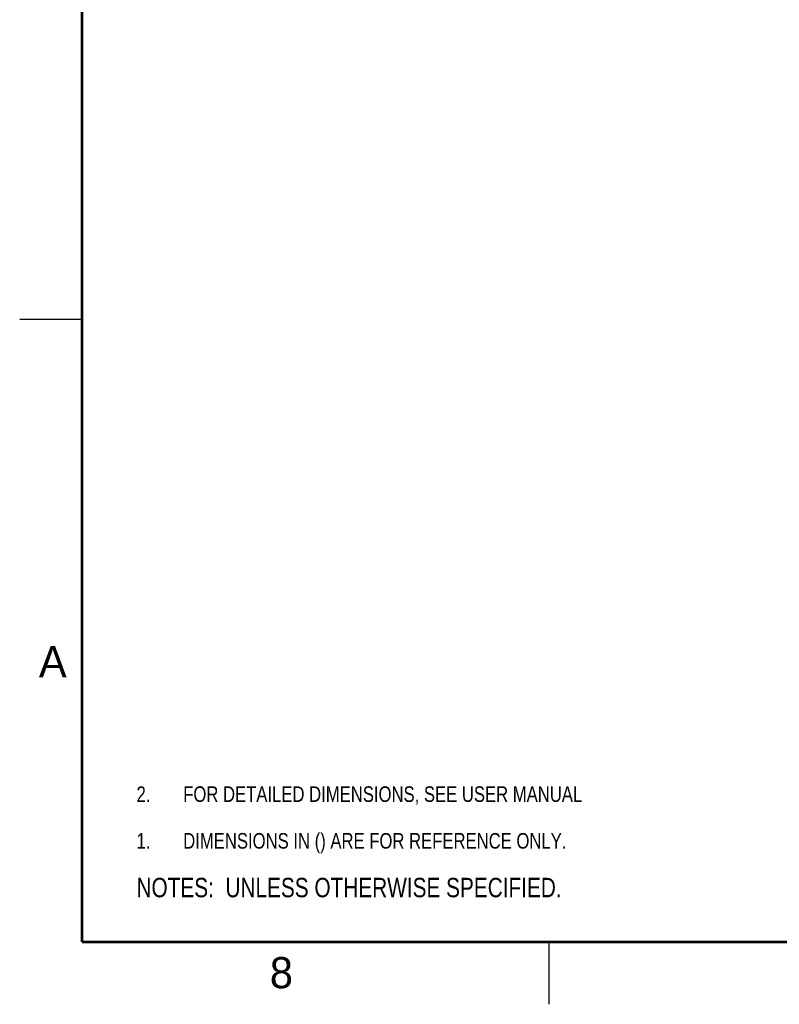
# Model space of a CAD drawing. Header units: inches. Extents: x 0 to 34, y 0 to 22.
# Tile 1 of 20: x 0 to 6.1, y 0 to 7.9. Entities that reach past the tile are written whole.
import ezdxf

# ---------------------------------------------------------------- set-up
doc = ezdxf.new("R2010")
doc.units = ezdxf.units.IN
doc.header["$LTSCALE"] = 1.87
doc.header["$MEASUREMENT"] = 0
doc.layers.get('0').update_dxf_attribs({"linetype": 'CONTINUOUS'})
doc.layers.add('DETAIL', color=7, linetype='CONTINUOUS')
doc.styles.get("Standard").update_dxf_attribs({"font": 'txt', "width": 0.8})
doc.styles.add('TEXTSTYLE_2', font='txt')

# ---------------------------------------------------------------- blocks, each defined once
blk = doc.blocks.new('NOTES_HEADER_BL0', base_point=(3.1215, 0.9375))
at = {"layer": 'DETAIL', "color": 2, "linetype": 'CONTINUOUS', "width": 0.8}
blk.add_text('NOTES:  UNLESS OTHERWISE SPECIFIED.', height=0.156, dxfattribs=at).set_placement((0.9375, 0.8595))
blk = doc.blocks.new('DIMS_REF_BL1', base_point=(3.1251, 1.3124))
at = {"layer": 'DETAIL', "color": 2, "linetype": 'CONTINUOUS', "width": 0.8}
for s, p in [('1.', (0.9376, 1.2498)), ('DIMENSIONS IN () ARE FOR REFERENCE ONLY.', (1.3125, 1.25))]:
    blk.add_text(s, height=0.125, dxfattribs=at).set_placement(p)
blk = doc.blocks.new('CUSTOM_NOTE_BL2', base_point=(3.1251, 1.6874))
at = {"layer": 'DETAIL', "color": 2, "linetype": 'CONTINUOUS', "width": 0.8}
for s, p in [('2.', (0.9376, 1.6248)), ('FOR DETAILED DIMENSIONS, SEE USER MANUAL', (1.3125, 1.625))]:
    blk.add_text(s, height=0.125, dxfattribs=at).set_placement(p)

msp = doc.modelspace()

# ---------------------------------------------------------------- linework, layer by layer
at = {"color": 2, "linetype": 'CONTINUOUS'}
for p, q in [((0, 5.5), (0.5, 5.5)), ((4.25, 0), (4.25, 0.5))]:
    msp.add_line(p, q, dxfattribs=at)
at = {"color": 7, "linetype": 'CONTINUOUS', "const_width": 0.02}
for points in [[(0.5, 21.5), (0.5, 0.5)], [(0.5, 0.5), (33.5, 0.5)]]:
    msp.add_lwpolyline(points, dxfattribs=at)

# ---------------------------------------------------------------- block references
at = {"layer": 'DETAIL', "color": 2, "linetype": 'CONTINUOUS'}
for name, p in [('CUSTOM_NOTE_BL2', (3.1251, 1.6874)), ('DIMS_REF_BL1', (3.1251, 1.3124)), ('NOTES_HEADER_BL0', (3.1215, 0.9375))]:
    msp.add_blockref(name, p, dxfattribs=at)

# ---------------------------------------------------------------- texts
at = {"color": 2, "linetype": 'CONTINUOUS', "char_height": 0.25, "width": 0.25, "attachment_point": 1, "line_spacing_factor": 0.9, "style": 'TEXTSTYLE_2'}
for s, insert in [('A', (0.1541, 2.8761)), ('8', (2.0074, 0.3791))]:
    msp.add_mtext(s, dxfattribs=dict(at, insert=insert))

doc.saveas('drawing.dxf')
